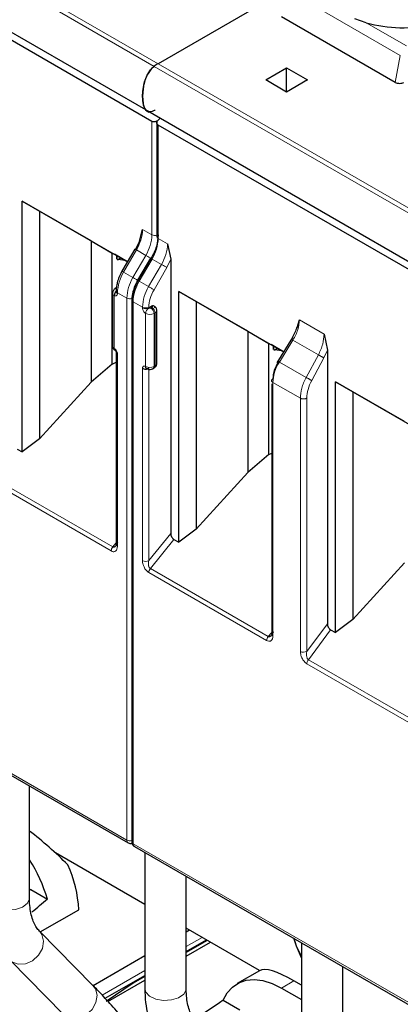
# Model space of a CAD drawing. Header units: millimetres. Extents: x 5 to 418, y 2 to 292.
# Tile 19 of 32: x 257 to 267, y 120 to 146. Entities that reach past the tile are written whole.
import ezdxf

# ---------------------------------------------------------------- set-up
doc = ezdxf.new("R2010")
doc.units = ezdxf.units.MM

msp = doc.modelspace()

# ---------------------------------------------------------------- linework, layer by layer
at = {"color": 7, "linetype": 'Continuous', "lineweight": 18}
for p, q in [((248.023, 152.447), (260.751, 145.099)), ((260.643, 145.028), (247.915, 152.376)), ((267.307, 145.324), (264.194, 147.121)), ((267.476, 145.581), (266.387, 146.21)), ((267.171, 144.594), (267.307, 145.324)), ((273.371, 137.681), (260.643, 145.028)), ((260.751, 145.099), (273.479, 137.752)), ((260.582, 140.462), (260.582, 143.534)), ((260.751, 140.364), (260.751, 143.436)), ((260.327, 140.609), (260.582, 140.462)), ((260.751, 140.364), (261.006, 140.217)), ((260.161, 140.051), (259.814, 139.449)), ((260.416, 139.904), (260.069, 139.302)), ((260.416, 139.904), (260.161, 140.051)), ((260.561, 139.82), (260.213, 139.219)), ((260.238, 139.204), (260.586, 139.806)), ((260.493, 139.057), (260.84, 139.659)), ((260.84, 139.659), (260.586, 139.806)), ((260.638, 138.974), (260.985, 139.575)), ((260.985, 139.575), (261.091, 139.797)), ((260.069, 139.302), (259.814, 139.449)), ((260.493, 139.057), (260.238, 139.204)), ((259.563, 138.819), (259.563, 137.382)), ((259.903, 138.745), (259.648, 138.892)), ((259.648, 138.892), (259.648, 138.868)), ((259.903, 124.056), (259.903, 138.745)), ((260.073, 123.958), (260.073, 138.647)), ((260.327, 138.5), (260.073, 138.647)), ((260.327, 138.476), (260.327, 138.5)), ((260.412, 136.892), (260.412, 138.329)), ((260.497, 138.476), (260.497, 138.5)), ((260.582, 138.493), (260.553, 138.476)), ((260.667, 138.346), (260.638, 138.329)), ((260.638, 136.892), (260.638, 138.329)), ((260.667, 136.909), (260.667, 138.346)), ((264.574, 138.157), (265.244, 137.77)), ((264.033, 137.014), (264.399, 137.605)), ((265.088, 137.207), (264.399, 137.605)), ((259.648, 137.235), (259.648, 132.022)), ((265.088, 137.207), (264.759, 136.594)), ((265.333, 137.339), (265.237, 137.126)), ((260.638, 136.892), (260.667, 136.909)), ((264.759, 136.594), (264.033, 137.014)), ((265.237, 137.126), (264.908, 136.513)), ((260.327, 131.63), (260.327, 136.843)), ((260.497, 131.63), (260.497, 136.818)), ((263.86, 136.46), (263.86, 129.596)), ((264.601, 136.033), (263.86, 136.46)), ((264.601, 129.168), (264.601, 136.033)), ((264.775, 129.171), (264.775, 136.035)), ((259.479, 131.893), (256.29, 133.734)), ((259.521, 132.003), (256.332, 133.843)), ((260.497, 131.63), (261.091, 132.369)), ((259.521, 132.003), (259.602, 132.103)), ((261.176, 132.206), (260.539, 131.415)), ((247.345, 131.306), (259.903, 124.056)), ((263.686, 129.465), (260.497, 131.305)), ((263.728, 129.574), (260.539, 131.415)), ((264.775, 129.171), (265.333, 129.922)), ((264.818, 128.945), (265.421, 129.756)), ((263.818, 129.678), (263.728, 129.574)), ((267.971, 127.125), (264.818, 128.945)), ((267.928, 127.015), (264.775, 128.836)), ((260.073, 123.958), (272.631, 116.709)), ((258.016, 123.665), (258.032, 123.674)), ((261.509, 121.17), (261.939, 121.418)), ((259.235, 119.857), (260.389, 120.523)), ((264.088, 120.047), (264.427, 120.243))]:
    msp.add_line(p, q, dxfattribs=at)
at = {"color": 7, "linetype": 'Continuous', "lineweight": 25}
for p, q in [((247.679, 151.202), (260.407, 143.854)), ((260.582, 143.534), (248.023, 150.784)), ((264.128, 147.048), (260.751, 145.099)), ((267.171, 144.594), (264.089, 146.373)), ((266.387, 146.21), (266.072, 146.311)), ((263.665, 144.658), (264.23, 144.985)), ((264.23, 144.985), (264.796, 144.658)), ((264.23, 144.332), (264.23, 144.985)), ((264.23, 144.332), (263.665, 144.658)), ((264.796, 144.658), (264.23, 144.332)), ((260.407, 143.854), (273.134, 136.507)), ((260.751, 143.57), (260.806, 143.624)), ((260.716, 143.522), (260.716, 140.413)), ((273.31, 136.186), (260.751, 143.436)), ((257.068, 141.377), (259.918, 139.731)), ((257.068, 134.578), (257.068, 141.377)), ((257.538, 141.105), (257.068, 141.377)), ((258.935, 140.299), (257.538, 141.105)), ((257.538, 141.105), (257.538, 134.935)), ((260.242, 140.287), (260.327, 140.609)), ((258.935, 140.299), (259.509, 139.967)), ((258.935, 140.299), (258.935, 136.467)), ((260.242, 140.287), (260.137, 140.065)), ((261.006, 140.217), (261.091, 139.797)), ((259.509, 139.967), (259.627, 139.899)), ((259.509, 136.96), (259.509, 139.967)), ((259.918, 139.731), (259.566, 139.934)), ((259.627, 139.801), (259.627, 139.899)), ((259.634, 139.895), (259.634, 139.805)), ((260.118, 140.076), (259.77, 139.475)), ((259.641, 139.794), (259.664, 139.796)), ((259.664, 139.796), (259.735, 139.837)), ((259.855, 139.767), (259.664, 139.796)), ((260.542, 139.831), (260.194, 139.23)), ((261.091, 139.797), (261.091, 132.369)), ((259.77, 139.474), (259.77, 139.475)), ((260.195, 139.229), (260.194, 139.23)), ((259.517, 138.885), (259.517, 137.447)), ((259.617, 139.021), (259.588, 139.005)), ((259.613, 138.941), (259.613, 138.917)), ((261.31, 138.928), (264.145, 137.291)), ((261.31, 132.129), (261.31, 138.928)), ((261.781, 138.656), (261.31, 138.928)), ((260.037, 138.696), (260.037, 124.007)), ((260.582, 138.525), (260.497, 138.476)), ((263.177, 137.85), (261.781, 138.656)), ((261.781, 138.656), (261.781, 132.485)), ((260.713, 136.974), (260.713, 138.411)), ((264.518, 137.949), (264.574, 138.157)), ((263.177, 137.85), (263.751, 137.518)), ((263.177, 137.85), (263.177, 134.018)), ((265.244, 137.77), (265.333, 137.339)), ((263.751, 137.518), (263.87, 137.45)), ((263.751, 134.511), (263.751, 137.518)), ((264.145, 137.291), (263.809, 137.485)), ((263.87, 137.352), (263.87, 137.45)), ((263.877, 137.446), (263.877, 137.356)), ((264.384, 137.678), (263.961, 136.993)), ((259.613, 137.284), (259.613, 132.071)), ((263.884, 137.345), (263.906, 137.346)), ((263.906, 137.346), (263.978, 137.388)), ((264.098, 137.318), (263.906, 137.346)), ((265.333, 137.339), (265.333, 129.922)), ((259.509, 136.96), (258.935, 136.467)), ((259.509, 136.96), (259.613, 137.007)), ((260.613, 136.837), (260.642, 136.854)), ((257.538, 134.935), (258.935, 136.467)), ((263.825, 136.427), (263.825, 129.643)), ((265.553, 136.478), (268.388, 134.842)), ((265.553, 129.679), (265.553, 136.478)), ((266.024, 136.207), (265.553, 136.478)), ((267.42, 135.4), (266.024, 136.207)), ((266.024, 136.207), (266.024, 130.036)), ((257.538, 134.935), (257.068, 134.578)), ((256.935, 134.654), (257.068, 134.578)), ((263.751, 134.511), (263.177, 134.018)), ((263.751, 134.511), (263.825, 134.544)), ((261.781, 132.485), (263.177, 134.018)), ((261.781, 132.485), (261.31, 132.129)), ((261.176, 132.206), (261.31, 132.129)), ((266.024, 130.036), (267.42, 131.569)), ((247.378, 131.233), (259.936, 123.983)), ((266.024, 130.036), (265.553, 129.679)), ((265.421, 129.756), (265.553, 129.679)), ((257.267, 122.48), (257.267, 125.524)), ((260.106, 123.885), (272.664, 116.635)), ((260.389, 122.313), (257.967, 123.711)), ((260.389, 123.721), (260.389, 120.031)), ((261.509, 120.031), (261.509, 123.075)), ((257.301, 122.719), (257.267, 122.693)), ((257.301, 122.719), (257.751, 122.459)), ((257.558, 121.566), (258.602, 122.169)), ((258.986, 120.118), (257.537, 121.588)), ((257.545, 121.58), (257.537, 121.588)), ((263.498, 120.518), (261.509, 121.666)), ((261.6, 121.614), (261.509, 121.561)), ((261.509, 121.034), (262.057, 121.35)), ((262.081, 121.336), (261.509, 121.006)), ((261.509, 120.908), (262.166, 121.287)), ((264.496, 121.184), (264.42, 121.394)), ((264.496, 121.184), (264.435, 121.386)), ((264.632, 120.868), (264.496, 121.184)), ((264.632, 120.903), (264.496, 121.184)), ((264.632, 121.272), (264.632, 117.582)), ((260.389, 120.915), (258.995, 120.11)), ((256.739, 120.801), (258.189, 119.332)), ((265.752, 117.582), (265.752, 120.625)), ((259.316, 119.768), (260.389, 120.388)), ((260.389, 120.36), (260.073, 120.177)), ((263.495, 120.516), (262.888, 120.166)), ((260.073, 120.177), (259.343, 119.679)), ((259.39, 119.685), (260.389, 120.262)), ((264.632, 120.125), (264.427, 120.243)), ((264.088, 120.047), (264.632, 119.733)), ((262.507, 119.713), (262.958, 119.453))]:
    msp.add_line(p, q, dxfattribs=at)
at = {"color": 7, "linetype": 'Continuous', "lineweight": 18, "flags": 128}
for points in [[(260.118, 140.076), (260.119, 140.075), (260.124, 140.072), (260.134, 140.067), (260.146, 140.06), (260.161, 140.051)], [(260.542, 139.831), (260.531, 139.837), (260.513, 139.848), (260.494, 139.859), (260.473, 139.871), (260.453, 139.883), (260.434, 139.894), (260.416, 139.904)], [(260.586, 139.806), (260.57, 139.815), (260.558, 139.822), (260.549, 139.827), (260.543, 139.831), (260.542, 139.831)], [(260.985, 139.575), (260.972, 139.583), (260.956, 139.592), (260.937, 139.603), (260.918, 139.614), (260.898, 139.626), (260.877, 139.638), (260.858, 139.649), (260.84, 139.659)], [(259.814, 139.449), (259.799, 139.458), (259.786, 139.465), (259.777, 139.471), (259.772, 139.474), (259.77, 139.474)], [(260.194, 139.23), (260.184, 139.236), (260.166, 139.246), (260.146, 139.257), (260.126, 139.269), (260.106, 139.281), (260.086, 139.292), (260.069, 139.302)], [(260.238, 139.204), (260.223, 139.213), (260.21, 139.22), (260.201, 139.226), (260.196, 139.229), (260.195, 139.229)], [(260.638, 138.974), (260.624, 138.981), (260.608, 138.991), (260.59, 139.001), (260.57, 139.013), (260.55, 139.024), (260.53, 139.036), (260.511, 139.047), (260.493, 139.057)], [(256.147, 122.48), (256.175, 122.379), (256.283, 122.269), (256.455, 122.191), (256.666, 122.158), (256.883, 122.173), (257.073, 122.236), (257.207, 122.335), (257.265, 122.457), (257.267, 122.48)], [(256.74, 120.801), (256.79, 120.759), (256.958, 120.692), (257.154, 120.702), (257.348, 120.787), (257.51, 120.933), (257.615, 121.12), (257.647, 121.318), (257.602, 121.497), (257.545, 121.58)], [(258.189, 119.332), (258.239, 119.289), (258.408, 119.223), (258.604, 119.232), (258.797, 119.317), (258.959, 119.464), (259.064, 119.651), (259.097, 119.849), (259.052, 120.028), (258.986, 120.118)], [(260.389, 120.031), (260.414, 119.937), (260.517, 119.826)], [(260.517, 119.826), (260.686, 119.746), (260.895, 119.709), (261.113, 119.722), (261.305, 119.781), (261.444, 119.879), (261.507, 120), (261.509, 120.031)]]:
    msp.add_lwpolyline(points, dxfattribs=at)
at = {"color": 7, "linetype": 'Continuous', "lineweight": 25, "flags": 128}
msp.add_lwpolyline([(262.507, 119.713), (262.617, 119.914), (262.76, 120.074), (262.933, 120.19), (263.131, 120.258), (263.351, 120.278), (263.587, 120.249), (263.835, 120.171), (264.088, 120.047)], dxfattribs=at)
at = {"color": 7, "linetype": 'Continuous', "lineweight": 25}
for centre, radius, start, end in [((267.372, 149.674), 3.601, 254.1203, 283.4118), ((261.336, 144.092), 1.165, 120.1018, 126.4593), ((253.894, 121.342), 4.015, 16.1574, 32.8665), ((255.312, 122.009), 3.293, 2.784, 24.7164)]:
    msp.add_arc(centre, radius, start, end, dxfattribs=at)
at = {"color": 7, "linetype": 'Continuous', "lineweight": 18}
for centre, radius, start, end in [((259.174, 140.648), 1.154, 328.8563, 358.0435), ((259.428, 140.501), 1.154, 328.8563, 358.0435), ((260.667, 140.627), 0.186, 242.6989, 285.3642), ((260.776, 140.419), 0.0604, 185.6948, 245.6253), ((259.598, 140.403), 1.154, 328.8563, 358.0435), ((259.852, 140.256), 1.154, 328.8563, 358.0435), ((260.802, 138.852), 1.154, 148.8563, 178.0435), ((261.056, 138.705), 1.154, 148.8563, 178.0435), ((261.226, 138.607), 1.154, 148.8563, 178.0435), ((261.481, 138.46), 1.154, 148.8563, 178.0435), ((259.593, 138.89), 0.0766, 183.8931, 247.2773), ((259.611, 138.964), 0.0464, 80.177, 118.7879), ((259.671, 138.945), 0.0575, 184.0417, 247.2624), ((259.673, 138.923), 0.0604, 185.6948, 245.6253), ((259.988, 138.91), 0.186, 242.6919, 286.5261), ((260.095, 138.7), 0.0575, 183.8641, 247.2804), ((260.412, 138.664), 0.184, 242.6097, 297.3903), ((260.412, 138.64), 0.184, 242.6097, 297.3903), ((260.596, 138.321), 0.184, 122.6055, 177.3945), ((260.525, 138.548), 0.246, 242.6097, 297.3903), ((260.454, 138.321), 0.184, 2.6055, 57.3945), ((260.482, 138.337), 0.184, 2.6055, 57.3945), ((260.637, 138.416), 0.0766, 292.7227, 356.1069), ((259.597, 137.455), 0.0805, 185.6948, 245.6253), ((259.62, 137.375), 0.0575, 172.7215, 236.1646), ((259.67, 137.288), 0.0575, 183.838, 247.2829), ((260.606, 136.903), 0.0604, 305.698, 5.6204), ((260.633, 136.982), 0.0805, 294.3747, 354.3052), ((260.525, 137.111), 0.246, 242.6097, 297.3903), ((260.578, 136.886), 0.0608, 307.0336, 5.503), ((259.663, 131.885), 0.184, 140.2279, 177.3607), ((259.673, 132.076), 0.0604, 185.6945, 245.6253), ((260.412, 131.793), 0.184, 242.6097, 297.3903), ((260.681, 131.297), 0.184, 140.2272, 177.3607), ((263.87, 129.456), 0.184, 140.2279, 177.3607), ((264.685, 129.331), 0.183, 242.4446, 299.2876), ((259.983, 124.048), 0.0805, 174.3836, 234.2563), ((259.988, 124.221), 0.186, 242.6989, 285.3642), ((260.097, 124.013), 0.0604, 185.6948, 245.6253), ((260.149, 123.949), 0.0767, 172.7442, 235.9436)]:
    msp.add_arc(centre, radius, start, end, dxfattribs=at)
at = {"color": 7, "linetype": 'Continuous', "lineweight": 25}
for centre, major_axis, ratio, start_param, end_param in [((267.287, 144.659), (0.162, 0.002), 0.571956, 3.908764, 5.488648), ((257.423, 123.382), (1.885, -1.674), 0.241577, 1.307831, 1.863648), ((252.154, 120.34), (11.109, 8.26), 0.130147, 5.098086, 5.141241), ((265.341, 118.811), (1.885, -1.674), 0.241577, 2.276173, 3.06149), ((260.072, 115.769), (11.109, 8.26), 0.130147, 1.254311, 1.323805)]:
    msp.add_ellipse(centre, major_axis=major_axis, ratio=ratio, start_param=start_param, end_param=end_param, dxfattribs=at)
for points, knots in [([(260.669, 143.846), (260.64, 143.828), (260.584, 143.793), (260.503, 143.785), (260.428, 143.817), (260.377, 143.894), (260.347, 143.998), (260.329, 144.131), (260.328, 144.302), (260.354, 144.502), (260.398, 144.668), (260.452, 144.791), (260.508, 144.89), (260.575, 144.973), (260.625, 145.014), (260.643, 145.028)], [0, 0, 0, 0, 0.06165, 0.123245, 0.187329, 0.277136, 0.351412, 0.427522, 0.551179, 0.678577, 0.782451, 0.83429, 0.888015, 0.959104, 1, 1, 1, 1]), ([(260.643, 145.028), (260.612, 145.002), (260.55, 144.949), (260.464, 144.822), (260.401, 144.678), (260.362, 144.53), (260.335, 144.37), (260.326, 144.19), (260.34, 144.021), (260.378, 143.889), (260.435, 143.816), (260.487, 143.785), (260.516, 143.791), (260.517, 143.791)], [0, 0, 0, 0, 0.07867, 0.157212, 0.264747, 0.353241, 0.443977, 0.583523, 0.727211, 0.826, 0.925411, 0.997715, 1, 1, 1, 1]), ([(260.751, 143.57), (260.744, 143.563), (260.731, 143.551), (260.702, 143.535), (260.673, 143.524), (260.643, 143.52), (260.62, 143.521), (260.599, 143.525), (260.587, 143.531), (260.582, 143.534)], [0, 0, 0, 0, 0.156529, 0.292767, 0.503802, 0.634284, 0.760147, 0.881875, 1, 1, 1, 1]), ([(260.751, 143.436), (260.746, 143.439), (260.736, 143.446), (260.725, 143.461), (260.718, 143.477), (260.715, 143.5), (260.72, 143.525), (260.733, 143.549), (260.745, 143.563), (260.751, 143.57)], [0, 0, 0, 0, 0.118116, 0.2398408, 0.3657075, 0.496198, 0.7072125, 0.8434553, 1, 1, 1, 1]), ([(259.77, 139.474), (259.747, 139.431), (259.7, 139.343), (259.651, 139.205), (259.619, 139.068), (259.615, 138.983), (259.613, 138.941)], [0, 0, 0, 0, 0.248969, 0.498635, 0.748984, 1, 1, 1, 1]), ([(260.195, 139.229), (260.171, 139.186), (260.124, 139.098), (260.076, 138.96), (260.043, 138.823), (260.039, 138.738), (260.037, 138.696)], [0, 0, 0, 0, 0.248965, 0.498629, 0.748979, 1, 1, 1, 1]), ([(259.588, 139.005), (259.579, 138.998), (259.559, 138.985), (259.536, 138.955), (259.52, 138.921), (259.518, 138.897), (259.517, 138.885)], [0, 0, 0, 0, 0.2304036, 0.4782358, 0.7374616, 1, 1, 1, 1]), ([(259.648, 138.966), (259.638, 138.959), (259.621, 138.947), (259.601, 138.924), (259.588, 138.903), (259.577, 138.881), (259.566, 138.852), (259.565, 138.832), (259.563, 138.819)], [0, 0, 0, 0, 0.239457, 0.368361, 0.5, 0.631639, 0.760543, 1, 1, 1, 1]), ([(260.667, 138.476), (260.665, 138.489), (260.663, 138.513), (260.643, 138.533), (260.615, 138.541), (260.593, 138.531), (260.582, 138.525)], [0, 0, 0, 0, 0.2491269, 0.4998627, 0.7491349, 1, 1, 1, 1]), ([(260.713, 138.411), (260.712, 138.423), (260.71, 138.448), (260.694, 138.482), (260.671, 138.511), (260.651, 138.525), (260.642, 138.531)], [0, 0, 0, 0, 0.262538, 0.521764, 0.769596, 1, 1, 1, 1]), ([(264.499, 137.953), (264.497, 137.944), (264.483, 137.886), (264.438, 137.776), (264.384, 137.681), (264.357, 137.633)], [0, 0, 0, 0, 0.088528, 0.54288, 1, 1, 1, 1]), ([(259.517, 137.447), (259.517, 137.446), (259.514, 137.429), (259.525, 137.396), (259.549, 137.354), (259.575, 137.337), (259.588, 137.327)], [0, 0, 0, 0, 0.0245723, 0.3673501, 0.6693904, 1, 1, 1, 1]), ([(259.588, 137.327), (259.591, 137.325), (259.596, 137.322), (259.602, 137.315), (259.606, 137.309), (259.609, 137.302), (259.612, 137.294), (259.613, 137.288), (259.613, 137.284)], [0, 0, 0, 0, 0.239439, 0.368338, 0.499976, 0.631617, 0.760525, 1, 1, 1, 1]), ([(260.642, 136.854), (260.651, 136.86), (260.671, 136.874), (260.694, 136.903), (260.71, 136.937), (260.712, 136.962), (260.713, 136.974)], [0, 0, 0, 0, 0.2304036, 0.4782358, 0.7374616, 1, 1, 1, 1]), ([(263.864, 136.561), (263.871, 136.638), (263.885, 136.792), (263.97, 136.951), (264.013, 137.03)], [0, 0, 0, 0, 0.500455, 1, 1, 1, 1]), ([(260.437, 136.837), (260.451, 136.831), (260.483, 136.816), (260.538, 136.812), (260.584, 136.822), (260.607, 136.834), (260.613, 136.837)], [0, 0, 0, 0, 0.262733, 0.563413, 0.884091, 1, 1, 1, 1]), ([(261.091, 132.369), (261.092, 132.354), (261.094, 132.324), (261.11, 132.284), (261.127, 132.254), (261.141, 132.234), (261.158, 132.218), (261.17, 132.21), (261.176, 132.206)], [0, 0, 0, 0, 0.254973, 0.507788, 0.636302, 0.756803, 0.875791, 1, 1, 1, 1]), ([(259.648, 132.119), (259.64, 132.095), (259.627, 132.054), (259.597, 132.017), (259.573, 132.001), (259.555, 131.995), (259.537, 131.995), (259.526, 132), (259.521, 132.003)], [0, 0, 0, 0, 0.351324, 0.585974, 0.704932, 0.811796, 0.909058, 1, 1, 1, 1]), ([(265.333, 129.922), (265.335, 129.907), (265.337, 129.877), (265.353, 129.835), (265.37, 129.805), (265.386, 129.784), (265.403, 129.767), (265.415, 129.76), (265.421, 129.756)], [0, 0, 0, 0, 0.253897, 0.507643, 0.636782, 0.757539, 0.876362, 1, 1, 1, 1]), ([(263.864, 129.697), (263.855, 129.67), (263.84, 129.628), (263.807, 129.591), (263.783, 129.574), (263.764, 129.568), (263.745, 129.567), (263.734, 129.572), (263.728, 129.574)], [0, 0, 0, 0, 0.366306, 0.58827, 0.70841, 0.815591, 0.911855, 1, 1, 1, 1]), ([(259.936, 123.983), (259.937, 123.983), (259.951, 123.971), (259.985, 123.965), (260.021, 123.963), (260.038, 123.97), (260.042, 123.972)], [0, 0, 0, 0, 0.032748, 0.48939, 0.891774, 1, 1, 1, 1]), ([(260.037, 124.007), (260.038, 123.996), (260.04, 123.972), (260.054, 123.937), (260.075, 123.906), (260.096, 123.892), (260.106, 123.885)], [0, 0, 0, 0, 0.230401, 0.478232, 0.737459, 1, 1, 1, 1]), ([(257.537, 121.588), (257.509, 121.619), (257.429, 121.711), (257.317, 121.961), (257.269, 122.267), (257.267, 122.453), (257.267, 122.48)], [0, 0, 0, 0, 0.197046, 0.570826, 0.937799, 1, 1, 1, 1]), ([(259.757, 119.272), (259.696, 119.343), (259.516, 119.549), (259.236, 119.859), (259.068, 120.034), (258.986, 120.118)], [0, 0, 0, 0, 0.211407, 0.619636, 1, 1, 1, 1]), ([(260.389, 120.031), (260.394, 119.904), (260.406, 119.535), (260.537, 119.011), (260.763, 118.592), (260.933, 118.406), (260.982, 118.352)], [0, 0, 0, 0, 0.193923, 0.559864, 0.873831, 1, 1, 1, 1]), ([(261.779, 119.139), (261.752, 119.17), (261.671, 119.262), (261.559, 119.512), (261.512, 119.818), (261.51, 120.004), (261.509, 120.031)], [0, 0, 0, 0, 0.197073, 0.570898, 0.937921, 1, 1, 1, 1])]:
    msp.add_open_spline(points, degree=3, knots=knots, dxfattribs=at)
for points in [[(260.751, 140.462), (260.742, 140.357), (260.725, 140.148), (260.615, 139.93), (260.561, 139.82)], [(260.327, 136.843), (260.34, 136.838), (260.364, 136.826), (260.412, 136.821), (260.46, 136.826), (260.484, 136.838), (260.497, 136.843)], [(260.497, 136.843), (260.486, 136.838), (260.463, 136.828), (260.435, 136.835), (260.416, 136.856), (260.413, 136.88), (260.412, 136.892)], [(263.86, 136.46), (263.855, 136.464), (263.844, 136.471), (263.833, 136.483), (263.826, 136.497), (263.824, 136.511), (263.827, 136.525), (263.835, 136.538), (263.847, 136.551), (263.859, 136.557), (263.864, 136.561)], [(263.86, 129.596), (263.855, 129.6), (263.844, 129.607), (263.833, 129.619), (263.826, 129.633), (263.824, 129.647), (263.827, 129.661), (263.835, 129.674), (263.847, 129.687), (263.859, 129.693), (263.864, 129.697)]]:
    msp.add_open_spline(points, degree=3, dxfattribs=at)
at = {"color": 7, "linetype": 'Continuous', "lineweight": 18}
for points in [[(260.751, 140.462), (260.742, 140.357), (260.725, 140.148), (260.615, 139.93), (260.561, 139.82)], [(260.213, 139.219), (260.173, 139.138), (260.092, 138.977), (260.079, 138.822), (260.073, 138.745)], [(260.497, 138.5), (260.503, 138.577), (260.517, 138.732), (260.597, 138.893), (260.638, 138.974)], [(264.378, 137.622), (264.374, 137.624), (264.367, 137.628), (264.359, 137.632), (264.356, 137.634), (264.357, 137.633), (264.362, 137.629), (264.371, 137.623), (264.383, 137.615), (264.393, 137.608), (264.399, 137.605)], [(265.088, 137.207), (265.094, 137.204), (265.107, 137.197), (265.127, 137.186), (265.148, 137.175), (265.169, 137.164), (265.19, 137.152), (265.209, 137.142), (265.225, 137.133), (265.233, 137.128), (265.237, 137.126)], [(264.033, 137.014), (264.028, 137.017), (264.017, 137.024), (264.005, 137.032), (263.996, 137.038), (263.991, 137.041), (263.99, 137.043), (263.994, 137.041), (264.001, 137.037), (264.009, 137.033), (264.013, 137.03)], [(264.908, 136.513), (264.904, 136.516), (264.896, 136.521), (264.879, 136.53), (264.861, 136.54), (264.84, 136.551), (264.819, 136.563), (264.798, 136.574), (264.777, 136.585), (264.765, 136.591), (264.759, 136.594)], [(264.775, 136.035), (264.769, 136.032), (264.757, 136.025), (264.736, 136.018), (264.713, 136.014), (264.689, 136.012), (264.664, 136.013), (264.641, 136.017), (264.619, 136.023), (264.607, 136.029), (264.601, 136.033)], [(264.775, 128.836), (264.776, 128.844), (264.777, 128.862), (264.786, 128.891), (264.799, 128.92), (264.811, 128.937), (264.818, 128.945)]]:
    msp.add_open_spline(points, degree=3, dxfattribs=at)
for points, knots in [([(259.648, 138.868), (259.647, 138.856), (259.645, 138.832), (259.625, 138.811), (259.597, 138.804), (259.575, 138.814), (259.563, 138.819)], [0, 0, 0, 0, 0.2491265, 0.4998627, 0.7491353, 1, 1, 1, 1]), ([(260.582, 138.525), (260.585, 138.523), (260.592, 138.518), (260.594, 138.511), (260.593, 138.505), (260.59, 138.499), (260.585, 138.495), (260.582, 138.493)], [0, 0, 0, 0, 0.249173, 0.498991, 0.624116, 0.746059, 1, 1, 1, 1]), ([(260.412, 138.329), (260.401, 138.337), (260.378, 138.353), (260.351, 138.392), (260.33, 138.436), (260.328, 138.463), (260.327, 138.476)], [0, 0, 0, 0, 0.249127, 0.499863, 0.749135, 1, 1, 1, 1]), ([(260.553, 138.476), (260.549, 138.474), (260.541, 138.471), (260.528, 138.469), (260.517, 138.47), (260.507, 138.472), (260.501, 138.474), (260.497, 138.476)], [0, 0, 0, 0, 0.249173, 0.498991, 0.624116, 0.746059, 1, 1, 1, 1]), ([(264.399, 137.605), (264.426, 137.652), (264.479, 137.745), (264.553, 137.936), (264.566, 138.069), (264.574, 138.157)], [0, 0, 0, 0, 0.260476, 0.514323, 1, 1, 1, 1]), ([(265.244, 137.77), (265.237, 137.682), (265.225, 137.548), (265.16, 137.352), (265.112, 137.256), (265.088, 137.207)], [0, 0, 0, 0, 0.485238, 0.739194, 1, 1, 1, 1]), ([(259.563, 137.382), (259.575, 137.374), (259.597, 137.359), (259.625, 137.32), (259.645, 137.276), (259.647, 137.249), (259.648, 137.235)], [0, 0, 0, 0, 0.249127, 0.499863, 0.749135, 1, 1, 1, 1]), ([(260.327, 136.843), (260.328, 136.855), (260.331, 136.88), (260.351, 136.9), (260.378, 136.908), (260.401, 136.897), (260.412, 136.892)], [0, 0, 0, 0, 0.249126, 0.499863, 0.749135, 1, 1, 1, 1]), ([(264.033, 137.014), (264.006, 136.966), (263.954, 136.873), (263.881, 136.681), (263.868, 136.548), (263.86, 136.46)], [0, 0, 0, 0, 0.2609473, 0.5149579, 1, 1, 1, 1]), ([(264.601, 136.033), (264.608, 136.12), (264.62, 136.254), (264.687, 136.45), (264.735, 136.546), (264.759, 136.594)], [0, 0, 0, 0, 0.485198, 0.73917, 1, 1, 1, 1]), ([(264.908, 136.513), (264.87, 136.432), (264.794, 136.268), (264.781, 136.113), (264.775, 136.035)], [0, 0, 0, 0, 0.50022, 1, 1, 1, 1]), ([(259.648, 132.022), (259.646, 131.993), (259.641, 131.936), (259.606, 131.891), (259.568, 131.874), (259.53, 131.87), (259.498, 131.885), (259.479, 131.893)], [0, 0, 0, 0, 0.271349, 0.543346, 0.670153, 0.796274, 1, 1, 1, 1]), ([(260.497, 131.305), (260.484, 131.314), (260.458, 131.331), (260.423, 131.369), (260.392, 131.412), (260.361, 131.471), (260.332, 131.547), (260.329, 131.602), (260.327, 131.63)], [0, 0, 0, 0, 0.132755, 0.269207, 0.395117, 0.5277, 0.759541, 1, 1, 1, 1]), ([(260.539, 131.415), (260.534, 131.419), (260.522, 131.427), (260.507, 131.449), (260.496, 131.477), (260.488, 131.515), (260.485, 131.568), (260.493, 131.607), (260.497, 131.63)], [0, 0, 0, 0, 0.103114, 0.21565, 0.342147, 0.485828, 0.693769, 1, 1, 1, 1]), ([(263.86, 129.596), (263.857, 129.567), (263.852, 129.508), (263.815, 129.462), (263.776, 129.445), (263.737, 129.442), (263.705, 129.456), (263.686, 129.465)], [0, 0, 0, 0, 0.274135, 0.547934, 0.674062, 0.799313, 1, 1, 1, 1]), ([(264.775, 128.836), (264.762, 128.844), (264.736, 128.861), (264.7, 128.9), (264.668, 128.944), (264.635, 129.006), (264.607, 129.086), (264.603, 129.142), (264.601, 129.168)], [0, 0, 0, 0, 0.130146, 0.264614, 0.391983, 0.526577, 0.773037, 1, 1, 1, 1]), ([(264.818, 128.945), (264.812, 128.949), (264.801, 128.959), (264.786, 128.982), (264.775, 129.012), (264.767, 129.05), (264.764, 129.105), (264.771, 129.146), (264.775, 129.171)], [0, 0, 0, 0, 0.100368, 0.212661, 0.340751, 0.487262, 0.679289, 1, 1, 1, 1])]:
    msp.add_open_spline(points, degree=3, knots=knots, dxfattribs=at)

doc.saveas('drawing.dxf')
